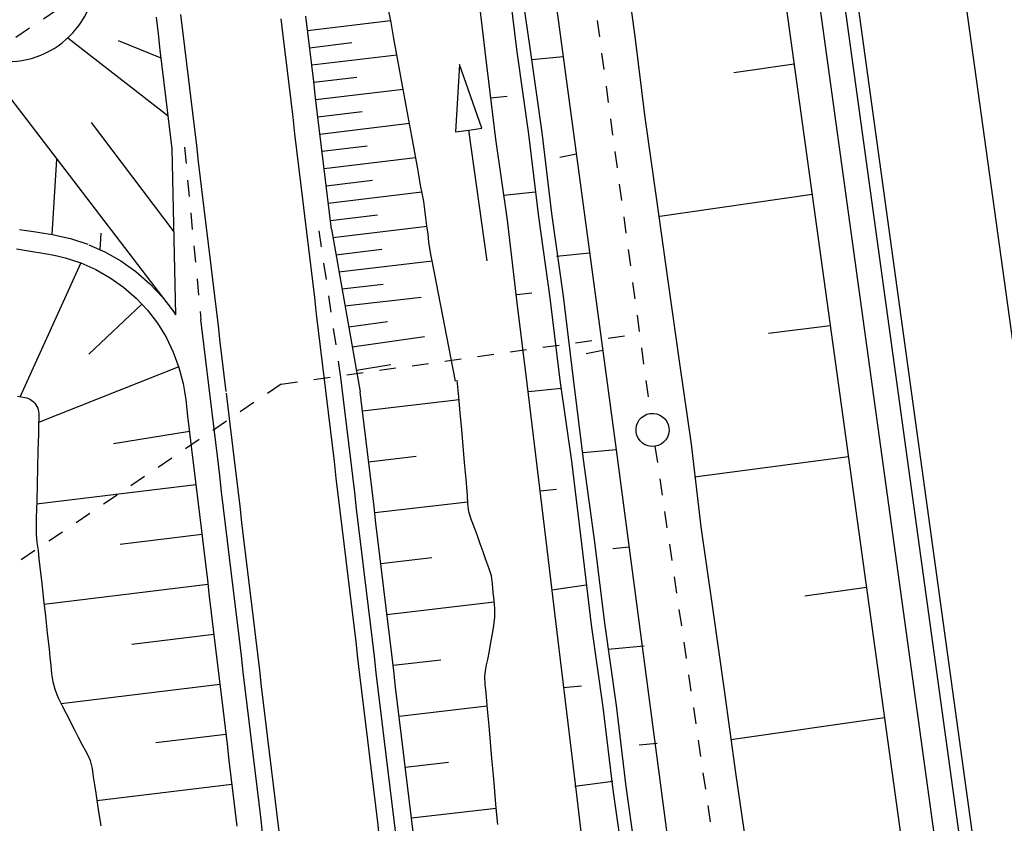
# Model space of a CAD drawing. Extents: x 446457 to 447032, y 444506 to 445688.
# Tile 64 of 83: x 446621 to 446651, y 445363 to 445387. Entities that reach past the tile are written whole.
import ezdxf

# ---------------------------------------------------------------- set-up
doc = ezdxf.new("R2010")
doc.units = 0
doc.header["$LTSCALE"] = 2
doc.header["$MEASUREMENT"] = 0
for name, pattern in [('ACAD_ISO03W100', [0.5, 0.25, -0.25]), ('AUSGEZOGEN', [0]), ('PUNKTX2', [0.5, 0.25, -0.25]), ('STRICHLINIEX2', [0.5, 0.25, -0.25])]:
    doc.linetypes.add(name, pattern=pattern)
for name, color, linetype in [('DB-Böschungen', 15, 'CONTINUOUS'), ('DB-Dränagesystem_neu', 15, 'CONTINUOUS'), ('DB-Gleisachse', 7, 'CONTINUOUS'), ('DB-GRABEN', 15, 'AUSGEZOGEN'), ('DB-Kabelanlagen', 15, 'CONTINUOUS'), ('DB-LS-Wände', 15, 'CONTINUOUS'), ('DB-RRB_41-205', 15, 'CONTINUOUS'), ('DB-vorhandene_Dränagen', 15, 'CONTINUOUS'), ('DB-Wegböschungen', 15, 'CONTINUOUS'), ('DB-Wege', 15, 'CONTINUOUS'), ('FBRTOP', 250, 'AUSGEZOGEN')]:
    doc.layers.add(name, color=color, linetype=linetype)

msp = doc.modelspace()

# ---------------------------------------------------------------- linework, layer by layer
at = {"layer": 'DB-Böschungen', "linetype": 'Continuous'}
for p, q in [((446636.014, 445448.746), (446650.079, 445347.007)), ((446639.541, 445389.164), (446639.891, 445386.664)), ((446639.891, 445386.664), (446640.191, 445384.214)), ((446644.713, 445385.824), (446642.891, 445385.564)), ((446640.191, 445384.214), (446640.541, 445381.714)), ((446640.541, 445381.714), (446640.891, 445379.264)), ((446645.258, 445381.879), (446640.641, 445381.214)), ((446640.891, 445379.264), (446641.241, 445376.764)), ((446645.809, 445377.897), (446643.941, 445377.664)), ((446641.241, 445376.764), (446641.591, 445374.314)), ((446641.591, 445374.314), (446641.891, 445371.814)), ((446646.356, 445373.939), (446641.691, 445373.314)), ((446641.891, 445371.814), (446642.241, 445369.364)), ((446646.903, 445369.98), (446645.041, 445369.714)), ((446642.241, 445369.364), (446642.591, 445366.864)), ((446642.591, 445366.864), (446642.941, 445364.364)), ((446647.449, 445366.029), (446642.791, 445365.364)), ((446642.941, 445364.364), (446643.291, 445361.914))]:
    msp.add_line(p, q, dxfattribs=at)
at = {"layer": 'DB-Dränagesystem_neu', "linetype": 'STRICHLINIEX2'}
for p, q in [((446633.784, 445423.811), (446640.356, 445375.245)), ((446629.175, 445376.138), (446640.034, 445377.663)), ((446640.496, 445374.255), (446642.181, 445362.806))]:
    msp.add_line(p, q, dxfattribs=at)
at = {"layer": 'DB-Dränagesystem_neu', "linetype": 'Continuous'}
msp.add_ellipse((446640.423, 445374.75), major_axis=(0.354, 0.354), ratio=1, start_param=4.066813, end_param=10.349998, dxfattribs=at)
at = {"layer": 'DB-Gleisachse', "linetype": 'Continuous'}
msp.add_line((446640.902, 445452.943), (446655.428, 445347.746), dxfattribs=at)
at = {"layer": 'DB-GRABEN', "linetype": 'Continuous'}
for p, q in [((446634.516, 445409.85), (446637.716, 445386.051)), ((446636.016, 445388.651), (446636.316, 445386.201)), ((446636.366, 445388.701), (446636.716, 445386.251)), ((446635.066, 445388.551), (446635.366, 445386.051)), ((446636.316, 445386.201), (446636.666, 445383.701)), ((446636.716, 445386.251), (446637.066, 445383.751)), ((446635.366, 445386.051), (446635.666, 445383.551)), ((446637.716, 445386.051), (446636.766, 445385.951)), ((446637.716, 445386.051), (446639.317, 445374.151)), ((446634.572, 445385.811), (446634.457, 445383.775)), ((446635.249, 445383.887), (446634.572, 445385.811)), ((446635.516, 445384.801), (446636.016, 445384.851)), ((446634.457, 445383.775), (446634.853, 445383.831)), ((446634.853, 445383.831), (446635.249, 445383.887)), ((446635.414, 445379.871), (446634.853, 445383.831)), ((446635.666, 445383.551), (446636.016, 445381.101)), ((446636.666, 445383.701), (446636.966, 445381.201)), ((446637.066, 445383.751), (446637.366, 445381.301)), ((446638.116, 445383.101), (446637.616, 445383.001)), ((446636.866, 445381.951), (446635.916, 445381.851)), ((446636.016, 445381.101), (446636.316, 445378.601)), ((446636.966, 445381.201), (446637.316, 445378.751)), ((446637.366, 445381.301), (446637.716, 445378.801)), ((446638.516, 445380.101), (446637.516, 445380.001)), ((446636.316, 445378.851), (446636.766, 445378.901)), ((446637.316, 445378.751), (446637.616, 445376.251)), ((446637.716, 445378.801), (446638.016, 445376.301)), ((446636.316, 445378.601), (446636.616, 445376.151)), ((446638.916, 445377.151), (446638.416, 445377.051)), ((446636.616, 445376.151), (446636.917, 445373.651)), ((446637.616, 445376.251), (446637.967, 445373.801)), ((446638.016, 445376.301), (446638.317, 445373.851)), ((446637.666, 445376.001), (446636.666, 445375.901)), ((446639.317, 445374.151), (446638.317, 445374.051)), ((446639.317, 445374.151), (446642.467, 445350.401)), ((446636.917, 445373.651), (446637.217, 445371.151)), ((446637.967, 445373.801), (446638.267, 445371.301)), ((446638.317, 445373.851), (446638.667, 445371.351)), ((446637.017, 445372.901), (446637.517, 445372.951)), ((446638.267, 445371.301), (446638.567, 445368.851)), ((446638.667, 445371.351), (446638.967, 445368.901)), ((446637.217, 445371.151), (446637.517, 445368.701)), ((446639.717, 445371.201), (446639.217, 445371.151)), ((446638.417, 445370.051), (446637.367, 445369.901)), ((446638.967, 445368.901), (446639.317, 445366.401)), ((446637.517, 445368.701), (446637.817, 445366.201)), ((446638.567, 445368.851), (446638.917, 445366.351)), ((446640.167, 445368.201), (446639.067, 445368.101)), ((446637.717, 445366.951), (446638.267, 445367.001)), ((446637.817, 445366.201), (446638.117, 445363.701)), ((446638.917, 445366.351), (446639.217, 445363.851)), ((446639.317, 445366.401), (446639.617, 445363.951)), ((446640.567, 445365.251), (446640.017, 445365.201)), ((446639.217, 445364.101), (446638.067, 445363.951)), ((446639.217, 445363.851), (446639.567, 445361.401)), ((446639.617, 445363.951), (446639.967, 445361.451)), ((446638.117, 445363.701), (446638.417, 445361.251))]:
    msp.add_line(p, q, dxfattribs=at)
at = {"layer": 'DB-Kabelanlagen', "linetype": 'Continuous'}
for p, q in [((446637.286, 445452.443), (446651.813, 445347.246)), ((446637.683, 445452.498), (446652.209, 445347.301))]:
    msp.add_line(p, q, dxfattribs=at)
at = {"layer": 'DB-LS-Wände', "linetype": 'Continuous'}
msp.add_line((446637.02, 445448.888), (446651.07, 445347.144), dxfattribs=at)
at = {"layer": 'DB-RRB_41-205', "linetype": 'Continuous'}
for p, q in [((446619.994, 445386.051), (446625.966, 445378.254)), ((446622.229, 445380.665), (446622.373, 445382.945)), ((446621.238, 445380.821), (446621.734, 445380.744)), ((446621.734, 445380.744), (446621.984, 445380.706)), ((446621.984, 445380.706), (446622.243, 445380.662)), ((446622.243, 445380.662), (446622.509, 445380.61)), ((446622.509, 445380.61), (446622.787, 445380.542)), ((446622.787, 445380.542), (446623.313, 445380.37)), ((446623.688, 445380.203), (446623.714, 445380.71)), ((446621.147, 445380.228), (446621.641, 445380.152)), ((446623.341, 445380.357), (446623.825, 445380.143)), ((446621.641, 445380.152), (446621.888, 445380.113)), ((446621.888, 445380.113), (446622.135, 445380.072)), ((446622.135, 445380.072), (446622.38, 445380.024)), ((446622.38, 445380.024), (446622.623, 445379.965)), ((446622.623, 445379.965), (446623.098, 445379.809)), ((446623.825, 445380.143), (446624.312, 445379.866)), ((446623.105, 445379.806), (446621.258, 445375.761)), ((446623.098, 445379.809), (446623.555, 445379.606)), ((446623.555, 445379.606), (446623.989, 445379.359)), ((446624.312, 445379.866), (446624.768, 445379.542)), ((446623.989, 445379.359), (446624.397, 445379.07)), ((446624.768, 445379.542), (446625.19, 445379.174)), ((446624.397, 445379.07), (446624.774, 445378.742)), ((446625.19, 445379.174), (446625.574, 445378.766)), ((446624.774, 445378.742), (446625.116, 445378.377)), ((446625.574, 445378.766), (446625.914, 445378.322)), ((446624.954, 445378.558), (446623.341, 445377.043)), ((446625.116, 445378.377), (446625.42, 445377.981)), ((446625.914, 445378.322), (446625.968, 445378.234)), ((446625.42, 445377.981), (446625.683, 445377.556)), ((446625.683, 445377.556), (446625.902, 445377.106)), ((446625.902, 445377.106), (446626.075, 445376.638)), ((446626.069, 445376.655), (446621.822, 445374.974)), ((446626.075, 445376.638), (446626.2, 445376.154)), ((446626.2, 445376.154), (446626.243, 445375.908)), ((446634.552, 445375.753), (446634.508, 445376.252)), ((446621.18, 445375.775), (446621.403, 445375.732)), ((446621.403, 445375.732), (446621.462, 445375.718)), ((446626.243, 445375.908), (446626.278, 445375.66)), ((446631.627, 445375.402), (446631.567, 445375.898)), ((446634.596, 445375.255), (446634.552, 445375.753)), ((446621.462, 445375.718), (446621.518, 445375.698)), ((446621.518, 445375.698), (446621.571, 445375.671)), ((446621.571, 445375.671), (446621.62, 445375.638)), ((446621.62, 445375.638), (446621.665, 445375.6)), ((446621.665, 445375.6), (446621.705, 445375.558)), ((446621.705, 445375.558), (446621.74, 445375.512)), ((446621.74, 445375.512), (446621.769, 445375.463)), ((446621.769, 445375.463), (446621.793, 445375.411)), ((446626.278, 445375.66), (446626.337, 445375.164)), ((446631.636, 445375.326), (446634.56, 445375.666)), ((446621.793, 445375.411), (446621.81, 445375.358)), ((446621.81, 445375.358), (446621.822, 445375.304)), ((446621.822, 445375.304), (446621.828, 445375.25)), ((446621.828, 445375.25), (446621.827, 445375.126)), ((446626.337, 445375.164), (446626.397, 445374.667)), ((446631.686, 445374.906), (446631.627, 445375.402)), ((446634.641, 445374.757), (446634.596, 445375.255)), ((446621.82, 445374.873), (446621.815, 445374.62)), ((446621.827, 445375.126), (446621.82, 445374.873)), ((446631.746, 445374.409), (446631.686, 445374.906)), ((446621.815, 445374.62), (446621.802, 445374.115)), ((446626.392, 445374.705), (446624.095, 445374.323)), ((446626.397, 445374.667), (446626.456, 445374.171)), ((446634.685, 445374.258), (446634.641, 445374.757)), ((446631.805, 445373.913), (446631.746, 445374.409)), ((446634.729, 445373.76), (446634.685, 445374.258)), ((446621.802, 445374.115), (446621.789, 445373.61)), ((446626.456, 445374.171), (446626.516, 445373.674)), ((446631.821, 445373.785), (446633.259, 445373.953)), ((446626.516, 445373.674), (446626.576, 445373.178)), ((446631.865, 445373.416), (446631.805, 445373.913)), ((446634.773, 445373.262), (446634.729, 445373.76)), ((446621.789, 445373.61), (446621.777, 445373.105)), ((446631.925, 445372.92), (446631.865, 445373.416)), ((446626.586, 445373.091), (446621.762, 445372.505)), ((446621.777, 445373.105), (446621.764, 445372.6)), ((446626.576, 445373.178), (446626.635, 445372.681)), ((446634.797, 445373.013), (446634.773, 445373.262)), ((446631.984, 445372.423), (446631.925, 445372.92)), ((446634.817, 445372.764), (446634.797, 445373.013)), ((446634.83, 445372.512), (446634.817, 445372.764)), ((446621.764, 445372.6), (446621.752, 445372.095)), ((446626.635, 445372.681), (446626.695, 445372.185)), ((446632.006, 445372.245), (446634.826, 445372.572)), ((446634.861, 445372.265), (446634.83, 445372.512)), ((446626.695, 445372.185), (446626.755, 445371.689)), ((446632.044, 445371.927), (446631.984, 445372.423)), ((446634.935, 445372.021), (446634.861, 445372.265)), ((446621.752, 445372.095), (446621.745, 445371.843)), ((446632.104, 445371.43), (446632.044, 445371.927)), ((446635.03, 445371.782), (446634.935, 445372.021)), ((446621.745, 445371.843), (446621.749, 445371.591)), ((446621.749, 445371.591), (446621.772, 445371.342)), ((446626.768, 445371.578), (446624.293, 445371.278)), ((446626.755, 445371.689), (446626.814, 445371.192)), ((446635.119, 445371.541), (446635.03, 445371.782)), ((446621.772, 445371.342), (446621.804, 445371.094)), ((446632.163, 445370.934), (446632.104, 445371.43)), ((446635.203, 445371.299), (446635.119, 445371.541)), ((446635.287, 445371.057), (446635.203, 445371.299)), ((446621.804, 445371.094), (446621.833, 445370.846)), ((446626.814, 445371.192), (446626.874, 445370.696)), ((446635.376, 445370.816), (446635.287, 445371.057)), ((446621.833, 445370.846), (446621.859, 445370.597)), ((446626.874, 445370.696), (446626.934, 445370.199)), ((446632.223, 445370.438), (446632.163, 445370.934)), ((446632.191, 445370.704), (446633.738, 445370.883)), ((446635.468, 445370.577), (446635.376, 445370.816)), ((446621.859, 445370.597), (446621.915, 445370.1)), ((446632.282, 445369.941), (446632.223, 445370.438)), ((446635.539, 445370.332), (446635.468, 445370.577)), ((446621.915, 445370.1), (446621.97, 445369.603)), ((446626.95, 445370.066), (446621.986, 445369.464)), ((446626.934, 445370.199), (446626.993, 445369.703)), ((446635.572, 445370.085), (446635.539, 445370.332)), ((446635.592, 445369.835), (446635.572, 445370.085)), ((446632.342, 445369.445), (446632.282, 445369.941)), ((446635.62, 445369.586), (446635.592, 445369.835)), ((446621.97, 445369.603), (446622.026, 445369.106)), ((446626.993, 445369.703), (446627.053, 445369.206)), ((446632.376, 445369.163), (446635.626, 445369.54)), ((446635.644, 445369.338), (446635.62, 445369.586)), ((446627.053, 445369.206), (446627.112, 445368.71)), ((446632.402, 445368.948), (446632.342, 445369.445)), ((446635.642, 445369.084), (446635.644, 445369.338)), ((446622.026, 445369.106), (446622.081, 445368.609)), ((446632.461, 445368.452), (446632.402, 445368.948)), ((446635.617, 445368.831), (446635.642, 445369.084)), ((446622.081, 445368.609), (446622.137, 445368.112)), ((446627.112, 445368.71), (446627.172, 445368.214)), ((446635.526, 445368.316), (446635.574, 445368.573)), ((446635.574, 445368.573), (446635.617, 445368.831)), ((446627.131, 445368.553), (446624.644, 445368.252)), ((446632.521, 445367.955), (446632.461, 445368.452)), ((446635.482, 445368.059), (446635.526, 445368.316)), ((446622.137, 445368.112), (446622.166, 445367.864)), ((446627.172, 445368.214), (446627.232, 445367.717)), ((446635.435, 445367.802), (446635.482, 445368.059)), ((446622.166, 445367.864), (446622.192, 445367.615)), ((446627.232, 445367.717), (446627.291, 445367.221)), ((446632.581, 445367.459), (446632.521, 445367.955)), ((446632.561, 445367.622), (446634.013, 445367.791)), ((446635.397, 445367.631), (446635.435, 445367.802)), ((446622.192, 445367.615), (446622.212, 445367.366)), ((446632.64, 445366.963), (446632.581, 445367.459)), ((446635.343, 445367.287), (446635.363, 445367.459)), ((446635.363, 445367.459), (446635.397, 445367.631)), ((446622.212, 445367.366), (446622.248, 445367.119)), ((446622.248, 445367.119), (446622.319, 445366.873)), ((446627.291, 445367.221), (446627.351, 445366.724)), ((446635.352, 445367.038), (446635.343, 445367.287)), ((446622.319, 445366.873), (446622.418, 445366.635)), ((446627.313, 445367.041), (446622.504, 445366.458)), ((446632.7, 445366.466), (446632.64, 445366.963)), ((446635.381, 445366.788), (446635.352, 445367.038)), ((446635.405, 445366.539), (446635.381, 445366.788)), ((446622.418, 445366.635), (446622.536, 445366.396)), ((446627.351, 445366.724), (446627.411, 445366.228)), ((446635.425, 445366.29), (446635.405, 445366.539)), ((446622.536, 445366.396), (446622.66, 445366.161)), ((446627.411, 445366.228), (446627.47, 445365.731)), ((446632.759, 445365.97), (446632.7, 445366.466)), ((446632.746, 445366.081), (446635.417, 445366.391)), ((446635.469, 445365.792), (446635.425, 445366.29)), ((446622.66, 445366.161), (446622.902, 445365.686)), ((446632.819, 445365.473), (446632.759, 445365.97)), ((446622.902, 445365.686), (446623.019, 445365.448)), ((446627.47, 445365.731), (446627.53, 445365.235)), ((446635.513, 445365.293), (446635.469, 445365.792)), ((446623.019, 445365.448), (446623.144, 445365.212)), ((446627.495, 445365.529), (446625.375, 445365.272)), ((446632.879, 445364.977), (446632.819, 445365.473)), ((446635.557, 445364.795), (446635.513, 445365.293)), ((446623.144, 445365.212), (446623.233, 445365.056)), ((446623.233, 445365.056), (446623.317, 445364.9)), ((446627.53, 445365.235), (446627.589, 445364.739)), ((446623.317, 445364.9), (446623.386, 445364.737)), ((446623.386, 445364.737), (446623.443, 445364.495)), ((446627.589, 445364.739), (446627.649, 445364.242)), ((446632.938, 445364.48), (446632.879, 445364.977)), ((446632.931, 445364.54), (446634.242, 445364.692)), ((446635.601, 445364.297), (446635.557, 445364.795)), ((446623.443, 445364.495), (446623.476, 445364.245)), ((446632.998, 445363.984), (446632.938, 445364.48)), ((446623.476, 445364.245), (446623.513, 445363.997)), ((446627.649, 445364.242), (446627.709, 445363.746)), ((446635.644, 445363.798), (446635.601, 445364.297)), ((446623.513, 445363.997), (446623.553, 445363.75)), ((446627.676, 445364.016), (446623.589, 445363.52)), ((446633.058, 445363.488), (446632.998, 445363.984)), ((446635.688, 445363.3), (446635.644, 445363.798)), ((446623.553, 445363.75), (446623.629, 445363.256)), ((446627.709, 445363.746), (446627.768, 445363.249)), ((446623.629, 445363.256), (446623.706, 445362.761)), ((446627.768, 445363.249), (446627.828, 445362.753)), ((446633.117, 445362.991), (446633.058, 445363.488)), ((446633.116, 445362.999), (446635.688, 445363.298)), ((446635.732, 445362.802), (446635.688, 445363.3)), ((446633.177, 445362.495), (446633.117, 445362.991))]:
    msp.add_line(p, q, dxfattribs=at)
at = {"layer": 'DB-vorhandene_Dränagen', "linetype": 'ACAD_ISO03W100'}
for p, q in [((446627.351, 445390.83), (446592.472, 445367.269)), ((446629.17, 445376.135), (446603.09, 445358.518))]:
    msp.add_line(p, q, dxfattribs=at)
at = {"layer": 'DB-Wegböschungen', "linetype": 'Continuous'}
for p, q in [((446632.499, 445387.089), (446632.404, 445387.582)), ((446625.45, 445386.746), (446625.39, 445387.243)), ((446629.977, 445386.787), (446629.918, 445387.283)), ((446629.97, 445386.846), (446632.488, 445387.148)), ((446632.589, 445386.597), (446632.499, 445387.089)), ((446630.037, 445386.29), (446629.977, 445386.787)), ((446622.704, 445386.618), (446625.748, 445384.264)), ((446625.539, 445386.002), (446624.244, 445386.534)), ((446625.509, 445386.25), (446625.45, 445386.746)), ((446630.033, 445386.323), (446631.308, 445386.476)), ((446632.679, 445386.104), (446632.589, 445386.597)), ((446625.569, 445385.753), (446625.509, 445386.25)), ((446630.096, 445385.794), (446630.037, 445386.29)), ((446630.096, 445385.8), (446632.678, 445386.11)), ((446632.769, 445385.611), (446632.679, 445386.104)), ((446625.629, 445385.257), (446625.569, 445385.753)), ((446630.156, 445385.297), (446630.096, 445385.794)), ((446632.858, 445385.118), (446632.769, 445385.611)), ((446630.216, 445384.801), (446630.156, 445385.297)), ((446630.158, 445385.277), (446631.465, 445385.434)), ((446625.688, 445384.761), (446625.629, 445385.257)), ((446630.221, 445384.754), (446632.867, 445385.072)), ((446632.948, 445384.625), (446632.858, 445385.118)), ((446625.748, 445384.264), (446625.688, 445384.761)), ((446630.275, 445384.304), (446630.216, 445384.801)), ((446630.284, 445384.231), (446631.623, 445384.392)), ((446633.038, 445384.133), (446632.948, 445384.625)), ((446625.869, 445383.258), (446625.748, 445384.264)), ((446630.335, 445383.808), (446630.275, 445384.304)), ((446633.128, 445383.64), (446633.038, 445384.133)), ((446625.924, 445380.747), (446623.429, 445384.061)), ((446630.395, 445383.312), (446630.335, 445383.808)), ((446630.347, 445383.708), (446633.056, 445384.034)), ((446633.217, 445383.147), (446633.128, 445383.64)), ((446625.98, 445378.236), (446625.869, 445383.258)), ((446630.454, 445382.815), (446630.395, 445383.312)), ((446630.41, 445383.186), (446631.78, 445383.35)), ((446630.473, 445382.663), (446633.245, 445382.996)), ((446633.307, 445382.654), (446633.217, 445383.147)), ((446630.514, 445382.319), (446630.454, 445382.815)), ((446633.351, 445382.408), (446633.307, 445382.654)), ((446630.573, 445381.822), (446630.514, 445382.319)), ((446630.535, 445382.14), (446631.937, 445382.308)), ((446633.397, 445382.161), (446633.351, 445382.408)), ((446633.447, 445381.916), (446633.397, 445382.161)), ((446630.633, 445381.326), (446630.573, 445381.822)), ((446630.598, 445381.617), (446633.438, 445381.958)), ((446633.492, 445381.669), (446633.447, 445381.916)), ((446633.527, 445381.422), (446633.492, 445381.669)), ((446633.556, 445381.173), (446633.527, 445381.422)), ((446630.693, 445380.829), (446630.633, 445381.326)), ((446630.661, 445381.094), (446632.093, 445381.266)), ((446633.589, 445380.925), (446633.556, 445381.173)), ((446630.693, 445380.829), (446631.567, 445375.898)), ((446630.693, 445380.829), (446630.693, 445380.829)), ((446630.738, 445380.574), (446633.59, 445380.915)), ((446633.62, 445380.677), (446633.589, 445380.925)), ((446633.647, 445380.43), (446633.62, 445380.677)), ((446630.83, 445380.056), (446632.219, 445380.22)), ((446633.684, 445380.182), (446633.647, 445380.43)), ((446633.72, 445380.014), (446633.684, 445380.182)), ((446633.746, 445379.873), (446633.72, 445380.014)), ((446630.922, 445379.538), (446633.745, 445379.873)), ((446634.453, 445376.222), (446633.746, 445379.873)), ((446633.746, 445379.873), (446633.746, 445379.873)), ((446633.746, 445379.873), (446633.746, 445379.873)), ((446631.013, 445379.02), (446632.257, 445379.164)), ((446631.105, 445378.502), (446633.417, 445378.773)), ((446631.217, 445377.871), (446632.391, 445378.034)), ((446631.324, 445377.27), (446633.515, 445377.575)), ((446631.449, 445376.562), (446632.489, 445376.726))]:
    msp.add_line(p, q, dxfattribs=at)
msp.add_ellipse((446620.877, 445388.587), major_axis=(2.66, 0.375), ratio=1, start_param=4.236834, end_param=6.014454, dxfattribs=at)
at = {"layer": 'DB-Wege', "linetype": 'Continuous'}
for p, q in [((446626.194, 445386.836), (446626.135, 445387.332)), ((446629.233, 445386.697), (446629.173, 445387.194)), ((446626.254, 445386.339), (446626.194, 445386.836)), ((446629.292, 445386.201), (446629.233, 445386.697)), ((446626.314, 445385.843), (446626.254, 445386.339)), ((446629.352, 445385.704), (446629.292, 445386.201)), ((446626.373, 445385.346), (446626.314, 445385.843)), ((446629.411, 445385.208), (446629.352, 445385.704)), ((446626.433, 445384.85), (446626.373, 445385.346)), ((446629.471, 445384.711), (446629.411, 445385.208)), ((446626.492, 445384.354), (446626.433, 445384.85)), ((446629.531, 445384.215), (446629.471, 445384.711)), ((446626.552, 445383.857), (446626.492, 445384.354)), ((446629.59, 445383.718), (446629.531, 445384.215)), ((446626.612, 445383.361), (446626.552, 445383.857)), ((446629.65, 445383.222), (446629.59, 445383.718)), ((446626.671, 445382.864), (446626.612, 445383.361)), ((446629.71, 445382.726), (446629.65, 445383.222)), ((446626.731, 445382.368), (446626.671, 445382.864)), ((446629.769, 445382.229), (446629.71, 445382.726)), ((446626.791, 445381.871), (446626.731, 445382.368)), ((446629.829, 445381.733), (446629.769, 445382.229)), ((446626.85, 445381.375), (446626.791, 445381.871)), ((446629.888, 445381.236), (446629.829, 445381.733)), ((446626.91, 445380.879), (446626.85, 445381.375)), ((446629.948, 445380.74), (446629.888, 445381.236)), ((446626.969, 445380.382), (446626.91, 445380.879)), ((446630.008, 445380.243), (446629.948, 445380.74)), ((446627.029, 445379.886), (446626.969, 445380.382)), ((446630.067, 445379.747), (446630.008, 445380.243)), ((446627.089, 445379.389), (446627.029, 445379.886)), ((446630.127, 445379.251), (446630.067, 445379.747)), ((446627.148, 445378.893), (446627.089, 445379.389)), ((446630.187, 445378.754), (446630.127, 445379.251)), ((446627.208, 445378.396), (446627.148, 445378.893)), ((446630.246, 445378.258), (446630.187, 445378.754)), ((446627.268, 445377.9), (446627.208, 445378.396)), ((446630.306, 445377.761), (446630.246, 445378.258)), ((446627.129, 445374.862), (446626.741, 445378.089)), ((446627.327, 445377.404), (446627.268, 445377.9)), ((446630.365, 445377.265), (446630.306, 445377.761)), ((446627.387, 445376.907), (446627.327, 445377.404)), ((446630.425, 445376.768), (446630.365, 445377.265)), ((446627.446, 445376.411), (446627.387, 445376.907)), ((446630.485, 445376.272), (446630.425, 445376.768)), ((446627.506, 445375.914), (446627.446, 445376.411)), ((446631.1, 445375.339), (446630.981, 445376.332)), ((446630.604, 445375.279), (446630.485, 445376.272)), ((446627.625, 445374.921), (446627.512, 445375.864)), ((446630.664, 445374.783), (446630.604, 445375.279)), ((446631.16, 445374.842), (446631.1, 445375.339)), ((446627.189, 445374.365), (446627.129, 445374.862)), ((446627.685, 445374.425), (446627.625, 445374.921)), ((446631.22, 445374.346), (446631.16, 445374.842)), ((446630.723, 445374.286), (446630.664, 445374.783)), ((446627.248, 445373.869), (446627.189, 445374.365)), ((446627.745, 445373.929), (446627.685, 445374.425)), ((446630.783, 445373.79), (446630.723, 445374.286)), ((446631.279, 445373.849), (446631.22, 445374.346)), ((446627.308, 445373.372), (446627.248, 445373.869)), ((446627.804, 445373.432), (446627.745, 445373.929)), ((446630.842, 445373.293), (446630.783, 445373.79)), ((446631.339, 445373.353), (446631.279, 445373.849)), ((446627.367, 445372.876), (446627.308, 445373.372)), ((446627.864, 445372.936), (446627.804, 445373.432)), ((446631.399, 445372.857), (446631.339, 445373.353)), ((446630.902, 445372.797), (446630.842, 445373.293)), ((446627.427, 445372.38), (446627.367, 445372.876)), ((446627.924, 445372.439), (446627.864, 445372.936)), ((446630.962, 445372.301), (446630.902, 445372.797)), ((446631.458, 445372.36), (446631.399, 445372.857)), ((446627.487, 445371.883), (446627.427, 445372.38)), ((446627.983, 445371.943), (446627.924, 445372.439)), ((446631.021, 445371.804), (446630.962, 445372.301)), ((446631.518, 445371.864), (446631.458, 445372.36)), ((446627.546, 445371.387), (446627.487, 445371.883)), ((446628.043, 445371.446), (446627.983, 445371.943)), ((446631.577, 445371.367), (446631.518, 445371.864)), ((446631.081, 445371.308), (446631.021, 445371.804)), ((446627.606, 445370.89), (446627.546, 445371.387)), ((446628.102, 445370.95), (446628.043, 445371.446)), ((446631.141, 445370.811), (446631.081, 445371.308)), ((446631.637, 445370.871), (446631.577, 445371.367)), ((446628.162, 445370.453), (446628.102, 445370.95)), ((446627.666, 445370.394), (446627.606, 445370.89)), ((446631.2, 445370.315), (446631.141, 445370.811)), ((446631.697, 445370.374), (446631.637, 445370.871)), ((446627.725, 445369.897), (446627.666, 445370.394)), ((446628.222, 445369.957), (446628.162, 445370.453)), ((446631.756, 445369.878), (446631.697, 445370.374)), ((446631.26, 445369.818), (446631.2, 445370.315)), ((446627.785, 445369.401), (446627.725, 445369.897)), ((446628.281, 445369.461), (446628.222, 445369.957)), ((446631.319, 445369.322), (446631.26, 445369.818)), ((446631.816, 445369.382), (446631.756, 445369.878)), ((446628.341, 445368.964), (446628.281, 445369.461)), ((446627.844, 445368.905), (446627.785, 445369.401)), ((446631.379, 445368.826), (446631.319, 445369.322)), ((446631.876, 445368.885), (446631.816, 445369.382)), ((446627.904, 445368.408), (446627.844, 445368.905)), ((446628.401, 445368.468), (446628.341, 445368.964)), ((446631.935, 445368.389), (446631.876, 445368.885)), ((446631.439, 445368.329), (446631.379, 445368.826)), ((446627.964, 445367.912), (446627.904, 445368.408)), ((446628.46, 445367.971), (446628.401, 445368.468)), ((446631.498, 445367.833), (446631.439, 445368.329)), ((446631.995, 445367.892), (446631.935, 445368.389)), ((446628.52, 445367.475), (446628.46, 445367.971)), ((446628.023, 445367.415), (446627.964, 445367.912)), ((446631.558, 445367.336), (446631.498, 445367.833)), ((446632.054, 445367.396), (446631.995, 445367.892)), ((446628.083, 445366.919), (446628.023, 445367.415)), ((446628.579, 445366.978), (446628.52, 445367.475)), ((446632.114, 445366.899), (446632.054, 445367.396)), ((446631.618, 445366.84), (446631.558, 445367.336)), ((446628.143, 445366.422), (446628.083, 445366.919)), ((446628.639, 445366.482), (446628.579, 445366.978)), ((446631.677, 445366.343), (446631.618, 445366.84)), ((446632.174, 445366.403), (446632.114, 445366.899)), ((446628.699, 445365.986), (446628.639, 445366.482)), ((446628.202, 445365.926), (446628.143, 445366.422)), ((446631.737, 445365.847), (446631.677, 445366.343)), ((446632.233, 445365.907), (446632.174, 445366.403)), ((446628.262, 445365.43), (446628.202, 445365.926)), ((446628.758, 445365.489), (446628.699, 445365.986)), ((446632.293, 445365.41), (446632.233, 445365.907)), ((446631.797, 445365.35), (446631.737, 445365.847)), ((446628.321, 445364.933), (446628.262, 445365.43)), ((446628.818, 445364.993), (446628.758, 445365.489)), ((446631.856, 445364.854), (446631.797, 445365.35)), ((446632.353, 445364.914), (446632.293, 445365.41)), ((446628.878, 445364.496), (446628.818, 445364.993)), ((446628.381, 445364.437), (446628.321, 445364.933)), ((446631.916, 445364.358), (446631.856, 445364.854)), ((446632.412, 445364.417), (446632.353, 445364.914)), ((446628.441, 445363.94), (446628.381, 445364.437)), ((446628.937, 445364), (446628.878, 445364.496)), ((446632.472, 445363.921), (446632.412, 445364.417)), ((446631.975, 445363.861), (446631.916, 445364.358)), ((446628.5, 445363.444), (446628.441, 445363.94)), ((446628.997, 445363.503), (446628.937, 445364)), ((446632.035, 445363.365), (446631.975, 445363.861)), ((446632.531, 445363.424), (446632.472, 445363.921)), ((446629.056, 445363.007), (446628.997, 445363.503)), ((446628.56, 445362.947), (446628.5, 445363.444)), ((446632.095, 445362.868), (446632.035, 445363.365)), ((446632.591, 445362.928), (446632.531, 445363.424)), ((446628.62, 445362.451), (446628.56, 445362.947)), ((446629.116, 445362.511), (446629.056, 445363.007)), ((446632.651, 445362.432), (446632.591, 445362.928)), ((446632.154, 445362.372), (446632.095, 445362.868))]:
    msp.add_line(p, q, dxfattribs=at)
at = {"layer": 'DB-Wege', "linetype": 'PUNKTX2'}
for p, q in [((446626.24, 445383.31), (446626.741, 445378.089)), ((446630.981, 445376.332), (446630.321, 445380.777))]:
    msp.add_line(p, q, dxfattribs=at)
at = {"layer": 'FBRTOP', "const_width": 0.5}
msp.add_lwpolyline([(446685.671, 445499.677, 0.000084), (446690.294, 445466.915, 0.000171), (446692.589, 445450.715), (446699.698, 445400.648, -0.000017), (446702.648, 445379.847, -0.000012), (446706.64, 445351.684, -0.000142), (446710.164, 445326.769, 0.000095), (446713.688, 445301.853, 0.000489), (446717.262, 445276.798, -0.000535), (446720.835, 445251.744, -0.000318), (446724.222, 445227.7, 0.000352), (446727.61, 445203.657, 0.000005), (446731.551, 445175.831, 0.000006), (446734.439, 445155.439, 0.000005), (446738.345, 445127.869, 0.000006), (446741.348, 445106.672, 0.000262), (446744.905, 445081.667, -0.000165), (446748.461, 445056.663, -0.000317)], format="xyb", dxfattribs=at)

doc.saveas('drawing.dxf')
